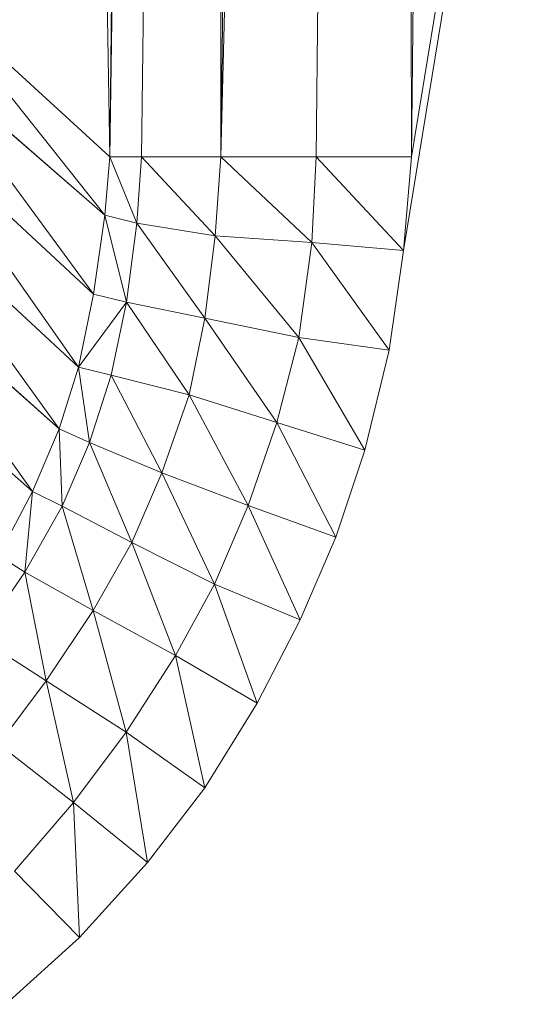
# Model space of a CAD drawing. Header units: metres. Extents: x 391.1 to 427.5, y 12.7 to 28.4.
# Tile 49 of 240: x 410.1884 to 410.2099, y 14.2502 to 14.292. Entities that reach past the tile are written whole.
import ezdxf

# ---------------------------------------------------------------- set-up
doc = ezdxf.new("R2010")
doc.units = ezdxf.units.M
doc.layers.add('02_MOBILIARIO', color=7, linetype='Continuous', lineweight=18)

# ---------------------------------------------------------------- blocks, each defined once
blk = doc.blocks.new('Family - Plats de dutxa PS-1-153666-01_ENLLUMENAT_PS1')
at = {"layer": '02_MOBILIARIO', "color": 253, "true_color": 0xaaaaaa}
for p, q in [((0.738817, 0.105823), (0.734098, 0.400261)), ((0.734098, 0.400261), (0.738817, 0.105823)), ((0.743536, 0.400261), (0.738817, 0.105823)), ((0.738817, 0.105823), (0.742188, 0.400261)), ((0.738817, 0.105823), (0.743536, 0.400261)), ((0.742188, 0.400261), (0.738817, 0.105823)), ((0.740166, 0.105823), (0.743536, 0.400261)), ((0.743536, 0.400261), (0.740166, 0.105823)), ((0.750952, 0.400261), (0.743536, 0.105823)), ((0.743536, 0.105823), (0.746907, 0.400261)), ((0.743536, 0.105823), (0.750952, 0.400261)), ((0.743536, 0.105823), (0.743536, 0.400261)), ((0.743536, 0.400261), (0.743536, 0.105823)), ((0.746907, 0.400261), (0.743536, 0.105823)), ((0.747581, 0.105823), (0.750952, 0.400261)), ((0.750952, 0.400261), (0.747581, 0.105823)), ((0.751626, 0.105823), (0.750952, 0.400261)), ((0.750952, 0.400261), (0.751626, 0.105823)), ((0.799997, 0.400261), (0.751291, 0.101849)), ((0.751291, 0.101849), (0.799997, 0.400261)), ((0.799997, 0.400261), (0.751626, 0.105823)), ((0.751626, 0.105823), (0.799997, 0.400261)), ((0.754997, 0.400261), (0.751626, 0.105823)), ((0.754997, 0.400261), (0.751626, 0.105823)), ((0.738817, 0.105823), (0.730727, 0.113238)), ((0.738615, 0.10335), (0.730727, 0.113238)), ((0.730727, 0.113238), (0.738817, 0.105823)), ((0.730727, 0.113238), (0.738615, 0.10335)), ((0.738615, 0.10335), (0.73049, 0.110392)), ((0.738129, 0.099985), (0.73049, 0.110392)), ((0.73049, 0.110392), (0.738615, 0.10335)), ((0.73049, 0.110392), (0.738129, 0.099985)), ((0.738129, 0.099985), (0.73004, 0.107499)), ((0.737484, 0.096891), (0.73004, 0.107499)), ((0.73004, 0.107499), (0.738129, 0.099985)), ((0.73004, 0.107499), (0.737484, 0.096891)), ((0.738615, 0.10335), (0.738817, 0.105823)), ((0.738817, 0.105823), (0.738615, 0.10335)), ((0.738817, 0.105823), (0.740166, 0.105823)), ((0.739973, 0.10301), (0.738817, 0.105823)), ((0.738817, 0.105823), (0.740166, 0.105823)), ((0.738817, 0.105823), (0.739973, 0.10301)), ((0.739973, 0.10301), (0.740166, 0.105823)), ((0.740166, 0.105823), (0.739973, 0.10301)), ((0.743536, 0.105823), (0.740166, 0.105823)), ((0.743295, 0.102465), (0.740166, 0.105823)), ((0.740166, 0.105823), (0.743536, 0.105823)), ((0.740166, 0.105823), (0.743295, 0.102465)), ((0.743295, 0.102465), (0.743536, 0.105823)), ((0.743536, 0.105823), (0.743295, 0.102465)), ((0.743536, 0.105823), (0.747581, 0.105823)), ((0.747395, 0.102191), (0.743536, 0.105823)), ((0.743536, 0.105823), (0.747581, 0.105823)), ((0.743536, 0.105823), (0.747395, 0.102191)), ((0.747395, 0.102191), (0.747581, 0.105823)), ((0.747581, 0.105823), (0.747395, 0.102191)), ((0.751626, 0.105823), (0.747581, 0.105823)), ((0.751291, 0.101849), (0.747581, 0.105823)), ((0.747581, 0.105823), (0.751626, 0.105823)), ((0.747581, 0.105823), (0.751291, 0.101849)), ((0.751626, 0.105823), (0.751291, 0.101849)), ((0.751626, 0.105823), (0.751291, 0.101849)), ((0.737484, 0.096891), (0.729289, 0.104494)), ((0.736669, 0.094274), (0.729289, 0.104494)), ((0.729289, 0.104494), (0.737484, 0.096891)), ((0.729289, 0.104494), (0.736669, 0.094274)), ((0.738129, 0.099985), (0.738615, 0.10335)), ((0.738615, 0.10335), (0.738129, 0.099985)), ((0.739973, 0.10301), (0.738615, 0.10335)), ((0.739522, 0.099645), (0.738615, 0.10335)), ((0.738615, 0.10335), (0.739973, 0.10301)), ((0.738615, 0.10335), (0.739522, 0.099645)), ((0.739522, 0.099645), (0.739973, 0.10301)), ((0.739973, 0.10301), (0.739522, 0.099645)), ((0.743295, 0.102465), (0.739973, 0.10301)), ((0.74286, 0.098965), (0.739973, 0.10301)), ((0.739973, 0.10301), (0.743295, 0.102465)), ((0.739973, 0.10301), (0.74286, 0.098965)), ((0.74286, 0.098965), (0.743295, 0.102465)), ((0.743295, 0.102465), (0.74286, 0.098965)), ((0.747395, 0.102191), (0.743295, 0.102465)), ((0.746848, 0.098155), (0.743295, 0.102465)), ((0.743295, 0.102465), (0.747395, 0.102191)), ((0.743295, 0.102465), (0.746848, 0.098155)), ((0.746848, 0.098155), (0.747395, 0.102191)), ((0.747395, 0.102191), (0.746848, 0.098155)), ((0.751291, 0.101849), (0.747395, 0.102191)), ((0.750676, 0.097608), (0.747395, 0.102191)), ((0.747395, 0.102191), (0.751291, 0.101849)), ((0.747395, 0.102191), (0.750676, 0.097608)), ((0.750676, 0.097608), (0.751291, 0.101849)), ((0.751291, 0.101849), (0.750676, 0.097608)), ((0.736669, 0.094274), (0.728426, 0.101601)), ((0.73554, 0.091607), (0.728426, 0.101601)), ((0.728426, 0.101601), (0.736669, 0.094274)), ((0.728426, 0.101601), (0.73554, 0.091607)), ((0.737484, 0.096891), (0.738129, 0.099985)), ((0.738129, 0.099985), (0.737484, 0.096891)), ((0.739522, 0.099645), (0.738129, 0.099985)), ((0.739522, 0.099645), (0.738129, 0.099985)), ((0.737484, 0.096891), (0.739522, 0.099645)), ((0.739522, 0.099645), (0.737484, 0.096891)), ((0.738876, 0.096551), (0.739522, 0.099645)), ((0.739522, 0.099645), (0.738876, 0.096551)), ((0.74286, 0.098965), (0.739522, 0.099645)), ((0.742188, 0.09571), (0.739522, 0.099645)), ((0.739522, 0.099645), (0.74286, 0.098965)), ((0.739522, 0.099645), (0.742188, 0.09571)), ((0.73554, 0.091607), (0.727263, 0.098897)), ((0.727263, 0.098897), (0.73554, 0.091607)), ((0.742188, 0.09571), (0.74286, 0.098965)), ((0.74286, 0.098965), (0.742188, 0.09571)), ((0.746848, 0.098155), (0.74286, 0.098965)), ((0.745916, 0.094546), (0.74286, 0.098965)), ((0.74286, 0.098965), (0.746848, 0.098155)), ((0.74286, 0.098965), (0.745916, 0.094546)), ((0.745916, 0.094546), (0.746848, 0.098155)), ((0.746848, 0.098155), (0.745916, 0.094546)), ((0.750676, 0.097608), (0.746848, 0.098155)), ((0.749651, 0.093366), (0.746848, 0.098155)), ((0.746848, 0.098155), (0.750676, 0.097608)), ((0.746848, 0.098155), (0.749651, 0.093366)), ((0.749651, 0.093366), (0.750676, 0.097608)), ((0.750676, 0.097608), (0.749651, 0.093366)), ((0.736669, 0.094274), (0.737484, 0.096891)), ((0.737484, 0.096891), (0.736669, 0.094274)), ((0.737484, 0.096891), (0.738876, 0.096551)), ((0.73796, 0.093696), (0.737484, 0.096891)), ((0.737484, 0.096891), (0.738876, 0.096551)), ((0.737484, 0.096891), (0.73796, 0.093696)), ((0.73796, 0.093696), (0.738876, 0.096551)), ((0.738876, 0.096551), (0.73796, 0.093696)), ((0.742188, 0.09571), (0.738876, 0.096551)), ((0.741026, 0.092404), (0.738876, 0.096551)), ((0.738876, 0.096551), (0.742188, 0.09571)), ((0.738876, 0.096551), (0.741026, 0.092404)), ((0.741026, 0.092404), (0.742188, 0.09571)), ((0.742188, 0.09571), (0.741026, 0.092404)), ((0.745916, 0.094546), (0.742188, 0.09571)), ((0.744694, 0.09101), (0.742188, 0.09571)), ((0.742188, 0.09571), (0.745916, 0.094546)), ((0.742188, 0.09571), (0.744694, 0.09101)), ((0.744694, 0.09101), (0.745916, 0.094546)), ((0.745916, 0.094546), (0.744694, 0.09101)), ((0.749651, 0.093366), (0.745916, 0.094546)), ((0.74842, 0.089672), (0.745916, 0.094546)), ((0.745916, 0.094546), (0.749651, 0.093366)), ((0.745916, 0.094546), (0.74842, 0.089672)), ((0.73554, 0.091607), (0.736669, 0.094274)), ((0.736669, 0.094274), (0.73554, 0.091607)), ((0.73796, 0.093696), (0.736669, 0.094274)), ((0.736795, 0.090991), (0.736669, 0.094274)), ((0.736669, 0.094274), (0.73796, 0.093696)), ((0.736669, 0.094274), (0.736795, 0.090991)), ((0.736795, 0.090991), (0.73796, 0.093696)), ((0.73796, 0.093696), (0.736795, 0.090991)), ((0.741026, 0.092404), (0.73796, 0.093696)), ((0.739755, 0.089447), (0.73796, 0.093696)), ((0.73796, 0.093696), (0.741026, 0.092404)), ((0.73796, 0.093696), (0.739755, 0.089447)), ((0.74842, 0.089672), (0.749651, 0.093366)), ((0.749651, 0.093366), (0.74842, 0.089672)), ((0.739755, 0.089447), (0.741026, 0.092404)), ((0.741026, 0.092404), (0.739755, 0.089447)), ((0.744694, 0.09101), (0.741026, 0.092404)), ((0.743267, 0.087679), (0.741026, 0.092404)), ((0.741026, 0.092404), (0.744694, 0.09101)), ((0.741026, 0.092404), (0.743267, 0.087679)), ((0.734091, 0.088899), (0.73554, 0.091607)), ((0.73554, 0.091607), (0.734091, 0.088899)), ((0.735212, 0.088183), (0.73554, 0.091607)), ((0.73554, 0.091607), (0.735212, 0.088183)), ((0.736795, 0.090991), (0.73554, 0.091607)), ((0.73554, 0.091607), (0.736795, 0.090991)), ((0.735212, 0.088183), (0.736795, 0.090991)), ((0.736795, 0.090991), (0.735212, 0.088183)), ((0.739755, 0.089447), (0.736795, 0.090991)), ((0.738111, 0.086557), (0.736795, 0.090991)), ((0.736795, 0.090991), (0.739755, 0.089447)), ((0.736795, 0.090991), (0.738111, 0.086557)), ((0.743267, 0.087679), (0.744694, 0.09101)), ((0.744694, 0.09101), (0.743267, 0.087679)), ((0.74842, 0.089672), (0.744694, 0.09101)), ((0.746908, 0.08616), (0.744694, 0.09101)), ((0.744694, 0.09101), (0.74842, 0.089672)), ((0.744694, 0.09101), (0.746908, 0.08616)), ((0.746908, 0.08616), (0.74842, 0.089672)), ((0.74842, 0.089672), (0.746908, 0.08616)), ((0.738111, 0.086557), (0.739755, 0.089447)), ((0.739755, 0.089447), (0.738111, 0.086557)), ((0.743267, 0.087679), (0.739755, 0.089447)), ((0.741614, 0.084651), (0.739755, 0.089447)), ((0.739755, 0.089447), (0.743267, 0.087679)), ((0.739755, 0.089447), (0.741614, 0.084651)), ((0.735212, 0.088183), (0.734091, 0.088899)), ((0.734091, 0.088899), (0.735212, 0.088183)), ((0.733289, 0.085391), (0.735212, 0.088183)), ((0.735212, 0.088183), (0.733289, 0.085391)), ((0.738111, 0.086557), (0.735212, 0.088183)), ((0.736121, 0.083575), (0.735212, 0.088183)), ((0.735212, 0.088183), (0.738111, 0.086557)), ((0.735212, 0.088183), (0.736121, 0.083575)), ((0.741614, 0.084651), (0.743267, 0.087679)), ((0.743267, 0.087679), (0.741614, 0.084651)), ((0.746908, 0.08616), (0.743267, 0.087679)), ((0.745071, 0.082626), (0.743267, 0.087679)), ((0.743267, 0.087679), (0.746908, 0.08616)), ((0.743267, 0.087679), (0.745071, 0.082626)), ((0.736121, 0.083575), (0.738111, 0.086557)), ((0.738111, 0.086557), (0.736121, 0.083575)), ((0.741614, 0.084651), (0.738111, 0.086557)), ((0.739508, 0.081384), (0.738111, 0.086557)), ((0.738111, 0.086557), (0.741614, 0.084651)), ((0.738111, 0.086557), (0.739508, 0.081384)), ((0.745071, 0.082626), (0.746908, 0.08616)), ((0.746908, 0.08616), (0.745071, 0.082626)), ((0.736121, 0.083575), (0.733289, 0.085391)), ((0.733289, 0.085391), (0.736121, 0.083575)), ((0.739508, 0.081384), (0.741614, 0.084651)), ((0.741614, 0.084651), (0.739508, 0.081384)), ((0.745071, 0.082626), (0.741614, 0.084651)), ((0.742853, 0.079026), (0.741614, 0.084651)), ((0.741614, 0.084651), (0.745071, 0.082626)), ((0.741614, 0.084651), (0.742853, 0.079026)), ((0.734098, 0.080879), (0.736121, 0.083575)), ((0.736121, 0.083575), (0.734098, 0.080879)), ((0.739508, 0.081384), (0.736121, 0.083575)), ((0.737277, 0.078407), (0.736121, 0.083575)), ((0.736121, 0.083575), (0.739508, 0.081384)), ((0.736121, 0.083575), (0.737277, 0.078407)), ((0.742853, 0.079026), (0.745071, 0.082626)), ((0.745071, 0.082626), (0.742853, 0.079026)), ((0.737277, 0.078407), (0.739508, 0.081384)), ((0.739508, 0.081384), (0.737277, 0.078407)), ((0.742853, 0.079026), (0.739508, 0.081384)), ((0.740424, 0.075853), (0.739508, 0.081384)), ((0.739508, 0.081384), (0.742853, 0.079026)), ((0.739508, 0.081384), (0.740424, 0.075853)), ((0.737277, 0.078407), (0.734098, 0.080879)), ((0.734098, 0.080879), (0.737277, 0.078407)), ((0.740424, 0.075853), (0.742853, 0.079026)), ((0.742853, 0.079026), (0.740424, 0.075853)), ((0.734772, 0.075485), (0.737277, 0.078407)), ((0.737277, 0.078407), (0.734772, 0.075485)), ((0.740424, 0.075853), (0.737277, 0.078407)), ((0.737533, 0.072675), (0.737277, 0.078407)), ((0.737277, 0.078407), (0.740424, 0.075853)), ((0.737277, 0.078407), (0.737533, 0.072675)), ((0.737533, 0.072675), (0.740424, 0.075853)), ((0.740424, 0.075853), (0.737533, 0.072675)), ((0.737533, 0.072675), (0.734772, 0.075485)), ((0.737533, 0.072675), (0.734772, 0.075485)), ((0.734405, 0.069834), (0.737533, 0.072675)), ((0.737533, 0.072675), (0.734405, 0.069834))]:
    blk.add_line(p, q, dxfattribs=at)
blk = doc.blocks.new('LONDR55-XX_ZZ-ARQ-CAA-M3D-Londres55_ifc-1-01_ENLLUMENAT_PS1')
at = {"layer": '02_MOBILIARIO', "color": 253, "lineweight": 18, "true_color": 0xaaaaaa}
blk.add_blockref('Family - Plats de dutxa PS-1-153666-01_ENLLUMENAT_PS1', (409.453442, 14.180351), dxfattribs=at)

msp = doc.modelspace()

# ---------------------------------------------------------------- block references
at = {"lineweight": 5}
msp.add_blockref('LONDR55-XX_ZZ-ARQ-CAA-M3D-Londres55_ifc-1-01_ENLLUMENAT_PS1', (0, 0), dxfattribs=at)

doc.saveas('drawing.dxf')
